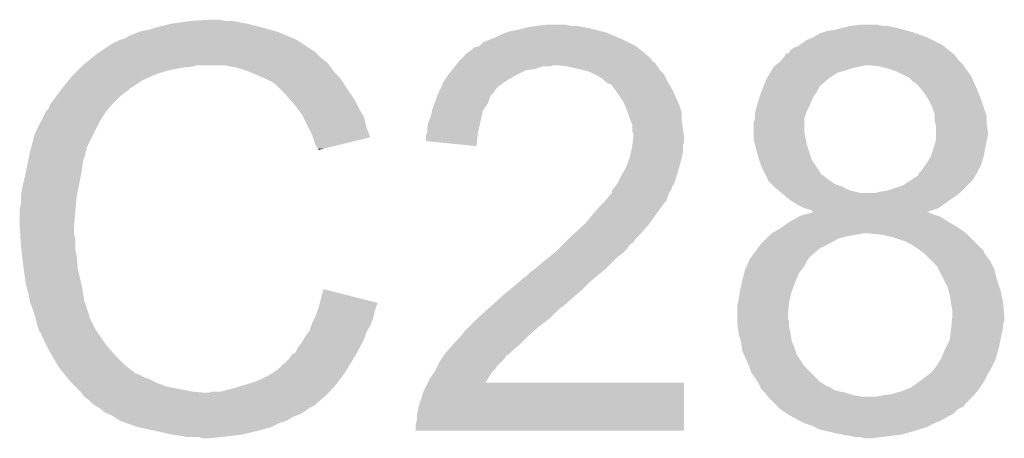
# Model space of a CAD drawing. Extents: x -1.3 to 24.2, y -3.9 to 56.
# Tile 27 of 45: x 2 to 3.9, y 38.1 to 39. Entities that reach past the tile are written whole.
import ezdxf

# ---------------------------------------------------------------- set-up
doc = ezdxf.new("R2010")
doc.units = 0
doc.layers.add('LIFE_METRICS_CLICK_V101_GTO', color=11, linetype='CONTINUOUS')

msp = doc.modelspace()

# ---------------------------------------------------------------- linework, layer by layer
at = {"layer": 'LIFE_METRICS_CLICK_V101_GTO'}
for points in [[(2.26314, 38.96868), (2.28092, 38.97122), (2.41046, 38.96868), (2.39522, 38.97122)], [(2.28092, 38.97122), (2.2987, 38.97376), (2.39522, 38.97122), (2.382522, 38.97376)], [(2.2987, 38.97376), (2.339338, 38.9763), (2.369822, 38.97376), (2.357118, 38.9763)], [(2.17424, 38.94328), (2.19329, 38.9509), (2.49428, 38.94328), (2.476502, 38.9509)], [(2.19329, 38.9509), (2.199642, 38.95344), (2.476502, 38.9509), (2.467612, 38.95344)], [(2.199642, 38.95344), (2.214882, 38.955982), (2.467612, 38.95344), (2.458714, 38.955982)], [(2.214882, 38.955982), (2.23012, 38.961058), (2.458714, 38.955982), (2.440948, 38.961058)], [(2.23012, 38.961058), (2.230128, 38.96106), (2.440948, 38.961058), (2.44094, 38.96106)], [(2.230128, 38.96106), (2.26314, 38.96868), (2.44094, 38.96106), (2.41046, 38.96868)], [(2.926082, 38.94836), (2.933694, 38.950898), (3.137914, 38.94836), (3.131822, 38.950898)], [(2.933694, 38.950898), (2.94132, 38.95344), (3.131822, 38.950898), (3.121658, 38.95344)], [(2.94132, 38.95344), (2.956562, 38.95598), (3.121658, 38.95344), (3.1115, 38.95598)], [(2.956562, 38.95598), (2.965452, 38.95852), (3.1115, 38.95598), (3.10134, 38.95852)], [(2.965452, 38.95852), (2.974342, 38.96106), (3.10134, 38.95852), (3.088642, 38.96106)], [(2.974342, 38.96106), (2.99212, 38.9636), (3.088642, 38.96106), (3.075942, 38.9636)], [(2.99212, 38.9636), (3.012442, 38.96614), (3.063242, 38.9636), (3.053078, 38.96614)], [(3.56108, 38.94836), (3.5687, 38.9509), (3.756026, 38.94836), (3.74904, 38.9509)], [(3.5687, 38.9509), (3.57632, 38.95344), (3.74904, 38.9509), (3.739728, 38.95344)], [(3.57632, 38.95344), (3.59156, 38.95598), (3.739728, 38.95344), (3.730414, 38.95598)], [(3.59156, 38.95598), (3.60172, 38.95852), (3.730414, 38.95598), (3.7211, 38.95852)], [(3.60172, 38.95852), (3.61188, 38.96106), (3.7211, 38.95852), (3.71094, 38.96106)], [(3.61188, 38.96106), (3.622042, 38.9636), (3.71094, 38.96106), (3.698242, 38.9636)], [(3.622042, 38.9636), (3.642362, 38.96614), (3.688082, 38.9636), (3.677918, 38.96614)], [(2.141222, 38.92804), (2.156454, 38.935658), (2.52349, 38.92804), (2.512062, 38.935658)], [(2.156454, 38.935658), (2.156462, 38.935662), (2.512062, 38.935658), (2.512054, 38.935662)], [(2.156462, 38.935662), (2.166624, 38.938202), (2.512054, 38.935662), (2.506128, 38.938202)], [(2.166624, 38.938202), (2.17424, 38.94328), (2.506128, 38.938202), (2.49428, 38.94328)], [(2.877822, 38.922964), (2.885444, 38.93058), (3.192772, 38.922964), (3.17754, 38.93058)], [(2.885444, 38.93058), (2.90449, 38.9382), (3.17754, 38.93058), (3.1623, 38.9382)], [(2.90449, 38.9382), (2.91084, 38.94074), (3.1623, 38.9382), (3.156204, 38.94074)], [(2.91084, 38.94074), (2.926082, 38.94836), (3.156204, 38.94074), (3.137914, 38.94836)], [(3.521286, 38.9255), (3.52806, 38.93058), (3.80746, 38.9255), (3.7973, 38.93058)], [(3.52806, 38.93058), (3.53568, 38.93566), (3.7973, 38.93058), (3.78714, 38.93566)], [(3.53568, 38.93566), (3.548382, 38.94074), (3.78714, 38.93566), (3.77698, 38.94074)], [(3.548382, 38.94074), (3.56108, 38.94836), (3.77698, 38.94074), (3.756026, 38.94836)], [(2.11074, 38.90772), (2.11835, 38.912794), (2.552702, 38.90772), (2.547626, 38.912794)], [(2.11835, 38.912794), (2.11836, 38.9128), (2.547626, 38.912794), (2.545086, 38.9128)], [(2.11836, 38.9128), (2.122166, 38.915338), (2.545086, 38.9128), (2.542542, 38.915338)], [(2.122166, 38.915338), (2.141222, 38.92804), (2.542542, 38.915338), (2.52349, 38.92804)], [(2.852426, 38.907726), (2.85496, 38.91026), (3.21157, 38.907726), (3.20853, 38.91026)], [(2.85496, 38.91026), (2.858768, 38.9128), (3.20853, 38.91026), (3.20548, 38.9128)], [(2.858768, 38.9128), (2.862582, 38.915342), (3.20548, 38.9128), (3.202304, 38.915342)], [(2.862582, 38.915342), (2.867666, 38.920422), (3.202304, 38.915342), (3.195954, 38.920422)], [(2.867666, 38.920422), (2.877806, 38.92296), (3.195954, 38.920422), (3.19278, 38.92296)], [(2.877806, 38.92296), (2.877822, 38.922964), (3.19278, 38.92296), (3.192772, 38.922964)], [(3.495044, 38.907722), (3.500122, 38.910266), (3.829674, 38.907722), (3.826496, 38.910266)], [(3.500122, 38.910266), (3.502664, 38.91534), (3.826496, 38.910266), (3.820156, 38.91534)], [(3.502664, 38.91534), (3.51028, 38.92042), (3.820156, 38.91534), (3.813808, 38.92042)], [(3.51028, 38.92042), (3.517902, 38.922962), (3.813808, 38.92042), (3.810632, 38.922962)], [(3.517902, 38.922962), (3.521286, 38.9255), (3.810632, 38.922962), (3.80746, 38.9255)], [(2.089006, 38.889938), (2.098322, 38.89756), (2.573022, 38.889938), (2.562862, 38.89756)], [(2.098322, 38.89756), (2.11074, 38.90772), (2.562862, 38.89756), (2.552702, 38.90772)], [(2.835144, 38.889936), (2.837178, 38.892478), (3.23088, 38.889936), (3.225806, 38.892478)], [(2.837178, 38.892478), (2.83718, 38.89248), (3.225806, 38.892478), (3.225806, 38.89248)], [(2.83718, 38.89248), (2.842252, 38.897556), (3.225806, 38.89248), (3.223262, 38.897556)], [(2.842252, 38.897556), (2.844798, 38.900102), (3.223262, 38.897556), (3.220718, 38.900102)], [(2.844798, 38.900102), (2.84988, 38.905186), (3.220718, 38.900102), (3.214618, 38.905186)], [(2.84988, 38.905186), (2.849902, 38.90772), (3.214618, 38.905186), (3.211578, 38.90772)], [(2.849902, 38.90772), (2.852426, 38.907726), (3.211578, 38.90772), (3.21157, 38.907726)], [(3.47599, 38.8874), (3.482342, 38.892482), (3.8481, 38.8874), (3.84302, 38.892482)], [(3.482342, 38.892482), (3.486402, 38.89756), (3.84302, 38.892482), (3.837942, 38.89756)], [(3.486402, 38.89756), (3.490452, 38.902626), (3.837942, 38.89756), (3.835406, 38.902626)], [(3.490452, 38.902626), (3.490464, 38.90264), (3.835406, 38.902626), (3.832882, 38.90264)], [(3.490464, 38.90264), (3.492488, 38.905172), (3.832882, 38.90264), (3.83286, 38.905172)], [(3.492488, 38.905172), (3.4925, 38.905186), (3.83286, 38.905172), (3.832844, 38.905186)], [(3.4925, 38.905186), (3.492522, 38.90772), (3.832844, 38.905186), (3.829678, 38.90772)], [(3.492522, 38.90772), (3.495044, 38.907722), (3.829678, 38.90772), (3.829674, 38.907722)], [(2.06502, 38.86708), (2.07264, 38.8747), (2.23012, 38.86708), (2.25552, 38.8747)], [(2.07264, 38.8747), (2.07772, 38.87978), (2.25552, 38.8747), (2.280922, 38.87978)], [(2.07772, 38.87978), (2.08026, 38.88232), (2.280922, 38.87978), (2.303778, 38.88232)], [(2.08026, 38.88232), (2.082798, 38.884858), (2.303778, 38.88232), (2.311398, 38.884858)], [(2.082798, 38.884858), (2.0828, 38.88486), (2.311398, 38.884858), (2.364738, 38.88486)], [(2.0828, 38.88486), (2.089006, 38.889938), (2.576832, 38.88486), (2.573022, 38.889938)], [(2.39268, 38.87978), (2.364738, 38.88486), (2.580642, 38.87978), (2.576832, 38.88486)], [(2.41554, 38.87216), (2.39268, 38.87978), (2.586358, 38.87216), (2.580642, 38.87978)], [(2.421468, 38.86962), (2.41554, 38.87216), (2.588262, 38.86962), (2.586358, 38.87216)], [(2.81686, 38.86708), (2.822954, 38.874698), (2.956562, 38.86708), (2.971798, 38.874698)], [(2.822954, 38.874698), (2.824988, 38.87724), (2.971798, 38.874698), (2.989578, 38.87724)], [(2.824988, 38.87724), (2.82905, 38.882318), (2.989578, 38.87724), (3.004818, 38.882318)], [(2.82905, 38.882318), (2.829052, 38.88232), (3.004818, 38.882318), (3.020056, 38.88232)], [(2.829052, 38.88232), (2.831082, 38.884858), (3.020056, 38.88232), (3.025136, 38.884858)], [(2.831082, 38.884858), (2.831084, 38.88486), (3.025136, 38.884858), (3.032758, 38.88486)], [(2.831084, 38.88486), (2.835144, 38.889936), (3.234266, 38.88486), (3.23088, 38.889936)], [(3.055618, 38.88232), (3.032758, 38.88486), (3.23596, 38.88232), (3.234266, 38.88486)], [(3.07848, 38.87724), (3.055618, 38.88232), (3.239348, 38.87724), (3.23596, 38.88232)], [(3.088652, 38.874698), (3.07848, 38.87724), (3.241042, 38.874698), (3.239348, 38.87724)], [(3.098798, 38.872162), (3.088652, 38.874698), (3.243578, 38.872162), (3.241042, 38.874698)], [(3.10897, 38.867076), (3.098798, 38.872162), (3.248662, 38.867076), (3.243578, 38.872162)], [(3.462022, 38.869622), (3.465068, 38.8747), (3.59664, 38.869622), (3.61442, 38.8747)], [(3.465068, 38.8747), (3.468118, 38.87978), (3.61442, 38.8747), (3.629662, 38.87978)], [(3.468118, 38.87978), (3.469644, 38.882322), (3.629662, 38.87978), (3.642372, 38.882322)], [(3.469644, 38.882322), (3.472816, 38.88486), (3.642372, 38.882322), (3.655062, 38.88486)], [(3.472816, 38.88486), (3.47599, 38.8874), (3.849794, 38.88486), (3.8481, 38.8874)], [(3.683002, 38.88232), (3.66268, 38.88486), (3.851488, 38.88232), (3.849794, 38.88486)], [(3.691892, 38.87978), (3.683002, 38.88232), (3.85318, 38.87978), (3.851488, 38.88232)], [(3.70078, 38.87724), (3.691892, 38.87978), (3.854996, 38.87724), (3.85318, 38.87978)], [(3.71602, 38.87216), (3.70078, 38.87724), (3.858624, 38.87216), (3.854996, 38.87724)], [(3.736338, 38.862), (3.71602, 38.87216), (3.86588, 38.862), (3.858624, 38.87216)], [(2.041652, 38.83914), (2.053842, 38.854378), (2.179316, 38.83914), (2.202178, 38.854378)], [(2.053842, 38.854378), (2.05994, 38.862), (2.202178, 38.854378), (2.218944, 38.862)], [(2.05994, 38.862), (2.06502, 38.86708), (2.218944, 38.862), (2.23012, 38.86708)], [(2.445174, 38.85946), (2.421468, 38.86962), (2.59842, 38.85946), (2.588262, 38.86962)], [(2.4511, 38.85692), (2.445174, 38.85946), (2.600114, 38.85692), (2.59842, 38.85946)], [(2.461258, 38.85184), (2.4511, 38.85692), (2.6035, 38.85184), (2.600114, 38.85692)], [(2.46888, 38.84676), (2.461258, 38.85184), (2.606888, 38.84676), (2.6035, 38.85184)], [(2.80208, 38.841678), (2.806702, 38.851842), (2.915918, 38.841678), (2.930144, 38.851842)], [(2.806702, 38.851842), (2.808392, 38.85438), (2.930144, 38.851842), (2.933698, 38.85438)], [(2.808392, 38.85438), (2.815166, 38.86454), (2.933698, 38.85438), (2.951482, 38.86454)], [(2.815166, 38.86454), (2.81686, 38.86708), (2.951482, 38.86454), (2.956562, 38.86708)], [(3.11404, 38.86454), (3.10897, 38.867076), (3.24993, 38.86454), (3.248662, 38.867076)], [(3.126738, 38.856922), (3.11404, 38.86454), (3.25374, 38.856922), (3.24993, 38.86454)], [(3.126742, 38.85692), (3.126738, 38.856922), (3.25374, 38.85692), (3.25374, 38.856922)], [(3.134358, 38.849304), (3.126742, 38.85692), (3.257972, 38.849304), (3.25374, 38.85692)], [(3.450334, 38.84676), (3.4544, 38.856922), (3.56616, 38.84676), (3.578354, 38.856922)], [(3.4544, 38.856922), (3.455922, 38.85946), (3.578354, 38.856922), (3.5814, 38.85946)], [(3.455922, 38.85946), (3.462022, 38.869622), (3.5814, 38.85946), (3.59664, 38.869622)], [(3.74142, 38.859458), (3.736338, 38.862), (3.86701, 38.859458), (3.86588, 38.862)], [(3.74904, 38.85184), (3.74142, 38.859458), (3.870396, 38.85184), (3.86701, 38.859458)], [(3.756662, 38.846756), (3.74904, 38.85184), (3.872656, 38.846756), (3.870396, 38.85184)], [(2.02819, 38.82136), (2.03581, 38.83152), (2.15646, 38.82136), (2.16916, 38.83152)], [(2.03581, 38.83152), (2.039616, 38.836596), (2.16916, 38.83152), (2.176772, 38.836596)], [(2.039616, 38.836596), (2.03962, 38.8366), (2.176772, 38.836596), (2.176772, 38.8366)], [(2.03962, 38.8366), (2.041634, 38.839118), (2.176772, 38.8366), (2.17678, 38.839118)], [(2.041634, 38.839118), (2.041652, 38.83914), (2.17678, 38.839118), (2.179316, 38.83914)], [(2.489202, 38.82644), (2.46888, 38.84676), (2.620434, 38.82644), (2.606888, 38.84676)], [(2.794, 38.823898), (2.797462, 38.831518), (2.90068, 38.823898), (2.908298, 38.831518)], [(2.797462, 38.831518), (2.800928, 38.83914), (2.908298, 38.831518), (2.91338, 38.83914)], [(2.800928, 38.83914), (2.80208, 38.841678), (2.91338, 38.83914), (2.915918, 38.841678)], [(3.141976, 38.84676), (3.134358, 38.849304), (3.259386, 38.84676), (3.257972, 38.849304)], [(3.144518, 38.844222), (3.141976, 38.84676), (3.260796, 38.844222), (3.259386, 38.84676)], [(3.151778, 38.83406), (3.144518, 38.844222), (3.26644, 38.83406), (3.260796, 38.844222)], [(3.15722, 38.82644), (3.151778, 38.83406), (3.269904, 38.82644), (3.26644, 38.83406)], [(3.440854, 38.821362), (3.44424, 38.83152), (3.548382, 38.821362), (3.555998, 38.83152)], [(3.44424, 38.831522), (3.448302, 38.84168), (3.556, 38.831522), (3.561082, 38.84168)], [(3.44424, 38.83152), (3.44424, 38.831522), (3.555998, 38.83152), (3.556, 38.831522)], [(3.448302, 38.84168), (3.450334, 38.84676), (3.561082, 38.84168), (3.56616, 38.84676)], [(3.76301, 38.83914), (3.756662, 38.846756), (3.87604, 38.83914), (3.872656, 38.846756)], [(3.76936, 38.83152), (3.76301, 38.83914), (3.87909, 38.83152), (3.87604, 38.83914)], [(3.77952, 38.816278), (3.76936, 38.83152), (3.885186, 38.816278), (3.87909, 38.83152)], [(2.018664, 38.80866), (2.02819, 38.82136), (2.14376, 38.80866), (2.15646, 38.82136)], [(2.500316, 38.813738), (2.489202, 38.82644), (2.6289, 38.813738), (2.620434, 38.82644)], [(2.50698, 38.80612), (2.500316, 38.813738), (2.63271, 38.80612), (2.6289, 38.813738)], [(2.788458, 38.808656), (2.793998, 38.823896), (2.895598, 38.808656), (2.90068, 38.823896)], [(2.793998, 38.823896), (2.794, 38.823898), (2.90068, 38.823896), (2.90068, 38.823898)], [(3.167378, 38.811202), (3.15722, 38.82644), (3.27683, 38.811202), (3.269904, 38.82644)], [(3.169558, 38.806118), (3.167378, 38.811202), (3.27914, 38.806118), (3.27683, 38.811202)], [(3.43662, 38.80866), (3.440854, 38.821362), (3.5433, 38.80866), (3.548382, 38.821362)], [(3.780788, 38.813742), (3.77952, 38.816278), (3.8862, 38.813742), (3.885186, 38.816278)], [(3.78714, 38.801038), (3.780788, 38.813742), (3.890434, 38.801038), (3.8862, 38.813742)], [(2.00787, 38.790878), (2.009142, 38.79342), (2.12852, 38.790878), (2.130698, 38.79342)], [(2.009142, 38.79342), (2.01422, 38.798504), (2.130698, 38.79342), (2.135054, 38.798504)], [(2.01422, 38.798504), (2.016762, 38.806122), (2.135054, 38.798504), (2.141584, 38.806122)], [(2.016762, 38.806122), (2.018664, 38.80866), (2.141584, 38.806122), (2.14376, 38.80866)], [(2.512694, 38.798502), (2.50698, 38.80612), (2.63652, 38.798502), (2.63271, 38.80612)], [(2.522218, 38.7858), (2.512694, 38.798502), (2.643778, 38.7858), (2.63652, 38.798502)], [(2.7813, 38.783262), (2.783332, 38.793418), (2.88318, 38.783262), (2.885438, 38.793418)], [(2.783332, 38.793418), (2.783842, 38.79596), (2.885438, 38.793418), (2.887132, 38.79596)], [(2.783842, 38.79596), (2.788458, 38.808656), (2.887132, 38.79596), (2.895598, 38.808656)], [(3.175, 38.793418), (3.169558, 38.806118), (3.283374, 38.793418), (3.27914, 38.806118)], [(3.175848, 38.790876), (3.175, 38.793418), (3.28422, 38.790876), (3.283374, 38.793418)], [(3.43154, 38.788342), (3.432808, 38.79342), (3.533986, 38.788342), (3.53568, 38.79342)], [(3.432808, 38.79342), (3.43662, 38.808658), (3.53568, 38.79342), (3.543298, 38.808658)], [(3.43662, 38.808658), (3.43662, 38.80866), (3.543298, 38.808658), (3.5433, 38.80866)], [(3.79222, 38.785796), (3.78714, 38.801038), (3.895514, 38.785796), (3.890434, 38.801038)], [(1.99771, 38.77056), (2.00787, 38.790878), (2.115822, 38.77056), (2.12852, 38.790878)], [(2.524762, 38.780716), (2.522218, 38.7858), (2.646682, 38.780716), (2.643778, 38.7858)], [(2.534922, 38.760398), (2.524762, 38.780716), (2.651762, 38.760398), (2.646682, 38.780716)], [(2.776222, 38.770562), (2.7813, 38.783262), (2.880358, 38.770562), (2.88318, 38.783262)], [(3.18008, 38.778178), (3.175848, 38.790876), (3.28422, 38.778178), (3.28422, 38.790876)], [(3.181096, 38.77564), (3.18008, 38.778178), (3.28422, 38.77564), (3.28422, 38.778178)], [(3.185158, 38.765484), (3.181096, 38.77564), (3.285672, 38.765484), (3.28422, 38.77564)], [(3.429002, 38.770562), (3.431538, 38.778182), (3.5306, 38.770562), (3.530602, 38.778182)], [(3.431538, 38.778182), (3.43154, 38.778184), (3.530602, 38.778182), (3.530602, 38.778184)], [(3.43154, 38.778184), (3.43154, 38.788342), (3.530602, 38.778184), (3.533986, 38.788342)], [(3.79222, 38.783256), (3.79222, 38.785796), (3.89636, 38.783256), (3.895514, 38.785796)], [(3.79222, 38.773098), (3.79222, 38.783256), (3.89636, 38.773098), (3.89636, 38.783256)], [(3.79349, 38.768018), (3.79222, 38.773098), (3.89636, 38.768018), (3.89636, 38.773098)], [(1.98628, 38.7477), (1.99771, 38.77056), (2.104392, 38.7477), (2.115822, 38.77056)], [(2.54254, 38.74516), (2.534922, 38.760398), (2.657456, 38.74516), (2.651762, 38.760398)], [(2.77368, 38.760402), (2.776222, 38.770562), (2.878102, 38.760402), (2.880358, 38.770562)], [(2.77368, 38.750244), (2.77368, 38.760402), (2.875844, 38.750244), (2.878102, 38.760402)], [(3.18516, 38.752784), (3.185158, 38.765484), (3.287486, 38.752784), (3.285672, 38.765484)], [(3.187698, 38.745162), (3.18516, 38.752784), (3.288574, 38.745162), (3.287486, 38.752784)], [(3.429, 38.750242), (3.429002, 38.770562), (3.5306, 38.750242), (3.5306, 38.770562)], [(3.79476, 38.762938), (3.79349, 38.768018), (3.897208, 38.762938), (3.89636, 38.768018)], [(3.79476, 38.752778), (3.79476, 38.762938), (3.8989, 38.752778), (3.897208, 38.762938)], [(3.79476, 38.742618), (3.79476, 38.752778), (3.8989, 38.742618), (3.8989, 38.752778)], [(1.978828, 38.719756), (1.98628, 38.7477), (2.09042, 38.719756), (2.104392, 38.7477)], [(2.544236, 38.740074), (2.54254, 38.74516), (2.659356, 38.740074), (2.657456, 38.74516)], [(2.55016, 38.722304), (2.544236, 38.740074), (2.586418, 38.722304), (2.659356, 38.740074)], [(2.77114, 38.73248), (2.771142, 38.742622), (2.873744, 38.73248), (2.874766, 38.742622)], [(2.872718, 38.722302), (2.77114, 38.73248), (2.872718, 38.722302), (2.873744, 38.73248)], [(2.771142, 38.742622), (2.772832, 38.747698), (2.874766, 38.742622), (2.87528, 38.747698)], [(2.772832, 38.747698), (2.77368, 38.750244), (2.87528, 38.747698), (2.875844, 38.750244)], [(3.18516, 38.7223), (3.186428, 38.732458), (3.28676, 38.7223), (3.2893, 38.732458)], [(3.186428, 38.732458), (3.187382, 38.740078), (3.2893, 38.732458), (3.2893, 38.740078)], [(3.187382, 38.740078), (3.1877, 38.742622), (3.2893, 38.740078), (3.288938, 38.742622)], [(3.1877, 38.742622), (3.187698, 38.745162), (3.288938, 38.742622), (3.288574, 38.745162)], [(3.429, 38.735002), (3.429, 38.750242), (3.533648, 38.735002), (3.5306, 38.750242)], [(3.43154, 38.724842), (3.429, 38.735002), (3.53568, 38.724842), (3.533648, 38.735002)], [(3.790404, 38.71976), (3.794034, 38.73246), (3.89382, 38.71976), (3.89636, 38.73246)], [(3.794034, 38.73246), (3.79476, 38.734996), (3.89636, 38.73246), (3.896994, 38.734996)], [(3.79476, 38.734996), (3.79476, 38.742618), (3.896994, 38.734996), (3.8989, 38.742618)], [(1.976794, 38.712134), (1.977472, 38.714674), (2.08788, 38.712134), (2.090414, 38.714674)], [(1.977472, 38.714674), (1.978828, 38.719756), (2.090414, 38.714674), (2.09042, 38.719756)], [(2.555234, 38.717226), (2.55016, 38.722304), (2.565574, 38.717226), (2.586418, 38.722304)], [(2.55524, 38.714708), (2.555234, 38.717226), (2.55524, 38.714708), (2.565574, 38.717226)], [(3.182336, 38.709598), (3.185158, 38.722298), (3.28676, 38.709598), (3.28676, 38.722298)], [(3.185158, 38.722298), (3.18516, 38.7223), (3.28676, 38.722298), (3.28676, 38.7223)], [(3.43408, 38.71468), (3.43154, 38.724842), (3.539068, 38.71468), (3.53568, 38.724842)], [(3.43916, 38.6969), (3.43408, 38.71468), (3.544994, 38.6969), (3.539068, 38.71468)], [(3.785446, 38.704518), (3.78968, 38.71722), (3.89128, 38.704518), (3.893396, 38.71722)], [(3.78968, 38.71722), (3.790404, 38.71976), (3.893396, 38.71722), (3.89382, 38.71976)], [(1.972562, 38.691818), (1.97561, 38.707058), (2.0828, 38.691818), (2.087878, 38.707058)], [(1.97561, 38.707058), (1.97612, 38.7096), (2.087878, 38.707058), (2.087878, 38.7096)], [(1.97612, 38.7096), (1.976794, 38.712134), (2.087878, 38.7096), (2.08788, 38.712134)], [(3.17246, 38.67912), (3.179126, 38.6969), (3.27914, 38.67912), (3.28422, 38.6969)], [(3.179126, 38.6969), (3.18008, 38.699442), (3.28422, 38.6969), (3.284728, 38.699442)], [(3.18008, 38.699442), (3.182336, 38.709598), (3.284728, 38.699442), (3.28676, 38.709598)], [(3.440008, 38.69436), (3.43916, 38.6969), (3.54584, 38.69436), (3.544994, 38.6969)], [(3.44424, 38.681662), (3.440008, 38.69436), (3.554306, 38.681662), (3.54584, 38.69436)], [(3.77698, 38.68928), (3.7846, 38.701978), (3.886924, 38.68928), (3.890554, 38.701978)], [(3.7846, 38.701978), (3.785446, 38.704518), (3.890554, 38.701978), (3.89128, 38.704518)], [(1.9685, 38.671502), (1.972562, 38.691818), (2.08026, 38.671502), (2.0828, 38.691818)], [(3.1623, 38.66134), (3.17246, 38.67912), (3.27406, 38.66134), (3.27914, 38.67912)], [(3.453128, 38.663888), (3.44424, 38.681662), (3.566156, 38.663888), (3.554306, 38.681662)], [(3.76428, 38.671502), (3.76936, 38.67912), (3.87858, 38.671502), (3.882388, 38.67912)], [(3.76936, 38.67912), (3.775074, 38.68674), (3.882388, 38.67912), (3.8862, 38.68674)], [(3.775074, 38.68674), (3.77698, 38.68928), (3.8862, 38.68674), (3.886924, 38.68928)], [(1.96088, 38.63848), (1.9685, 38.6715), (2.073654, 38.63848), (2.080258, 38.6715)], [(1.9685, 38.6715), (1.9685, 38.671502), (2.080258, 38.6715), (2.08026, 38.671502)], [(3.154682, 38.646102), (3.1623, 38.661338), (3.268976, 38.646102), (3.274058, 38.661338)], [(3.1623, 38.661338), (3.1623, 38.66134), (3.274058, 38.661338), (3.27406, 38.66134)], [(3.453132, 38.66388), (3.453128, 38.663888), (3.568694, 38.66388), (3.566156, 38.663888)], [(3.45567, 38.658802), (3.453132, 38.66388), (3.573778, 38.658802), (3.568694, 38.66388)], [(3.456938, 38.656264), (3.45567, 38.658802), (3.577586, 38.656264), (3.573778, 38.658802)], [(3.45694, 38.653726), (3.456938, 38.656264), (3.581392, 38.653726), (3.577586, 38.656264)], [(3.456946, 38.65372), (3.45694, 38.653726), (3.5814, 38.65372), (3.581392, 38.653726)], [(3.464562, 38.646102), (3.456946, 38.65372), (3.591558, 38.646102), (3.5814, 38.65372)], [(3.72872, 38.64356), (3.743958, 38.65372), (3.858258, 38.64356), (3.868418, 38.65372)], [(3.743958, 38.65372), (3.759192, 38.663876), (3.868418, 38.65372), (3.87422, 38.663876)], [(3.759192, 38.663876), (3.7592, 38.666414), (3.87422, 38.663876), (3.875672, 38.666414)], [(3.7592, 38.666414), (3.764278, 38.671498), (3.875672, 38.666414), (3.878576, 38.671498)], [(3.764278, 38.671498), (3.76428, 38.671502), (3.878576, 38.671498), (3.87858, 38.671502)], [(1.95834, 38.623242), (1.96088, 38.63848), (2.070608, 38.623242), (2.073654, 38.63848)], [(3.14452, 38.628326), (3.144524, 38.633404), (3.258824, 38.628326), (3.262208, 38.633404)], [(3.144524, 38.633404), (3.146548, 38.635936), (3.262208, 38.633404), (3.263898, 38.635936)], [(3.146548, 38.635936), (3.152644, 38.643556), (3.263898, 38.635936), (3.26644, 38.643556)], [(3.152644, 38.643556), (3.154678, 38.646098), (3.26644, 38.643556), (3.268976, 38.646098)], [(3.154678, 38.646098), (3.154682, 38.646102), (3.268976, 38.646098), (3.268976, 38.646102)], [(3.469642, 38.64102), (3.464562, 38.646102), (3.606798, 38.64102), (3.591558, 38.646102)], [(3.469642, 38.641018), (3.469642, 38.64102), (3.606802, 38.641018), (3.606798, 38.64102)], [(3.478784, 38.6334), (3.469642, 38.641018), (3.622038, 38.6334), (3.606802, 38.641018)], [(3.48488, 38.62832), (3.478784, 38.6334), (3.642358, 38.62832), (3.622038, 38.6334)], [(3.683, 38.63086), (3.69824, 38.6334), (3.845558, 38.63086), (3.848098, 38.6334)], [(3.69824, 38.6334), (3.72872, 38.64356), (3.848098, 38.6334), (3.858258, 38.64356)], [(1.95834, 38.6207), (1.95834, 38.623242), (2.0701, 38.6207), (2.070608, 38.623242)], [(1.95834, 38.608002), (1.95834, 38.6207), (2.068944, 38.608002), (2.0701, 38.6207)], [(3.13131, 38.613078), (3.13944, 38.62324), (3.253738, 38.613078), (3.257126, 38.62324)], [(3.13944, 38.62324), (3.144514, 38.62832), (3.257126, 38.62324), (3.25882, 38.62832)], [(3.144514, 38.62832), (3.14452, 38.628326), (3.25882, 38.62832), (3.258824, 38.628326)], [(3.494024, 38.6207), (3.48488, 38.62832), (3.83286, 38.6207), (3.842384, 38.62832)], [(3.50012, 38.61562), (3.494024, 38.6207), (3.82524, 38.61562), (3.83286, 38.6207)], [(3.507742, 38.61054), (3.50012, 38.61562), (3.81762, 38.61054), (3.82524, 38.61562)], [(3.672838, 38.62832), (3.68299, 38.630858), (3.842384, 38.62832), (3.845558, 38.630858)], [(3.68299, 38.630858), (3.683, 38.63086), (3.845558, 38.630858), (3.845558, 38.63086)], [(1.9558, 38.595302), (1.95834, 38.608002), (2.06779, 38.595302), (2.068944, 38.608002)], [(1.9558, 38.59276), (1.9558, 38.595302), (2.06756, 38.59276), (2.06779, 38.595302)], [(3.091182, 38.567362), (3.116578, 38.597838), (3.219994, 38.567362), (3.241764, 38.597838)], [(3.116578, 38.597838), (3.11912, 38.60038), (3.241764, 38.597838), (3.24358, 38.60038)], [(3.11912, 38.60038), (3.129282, 38.610542), (3.24358, 38.60038), (3.251708, 38.610542)], [(3.129282, 38.610542), (3.13131, 38.613078), (3.251708, 38.610542), (3.253738, 38.613078)], [(3.515358, 38.605462), (3.507742, 38.61054), (3.81051, 38.605462), (3.81762, 38.61054)], [(3.530598, 38.59784), (3.515358, 38.605462), (3.799838, 38.59784), (3.81051, 38.605462)], [(3.540758, 38.595302), (3.530598, 38.59784), (3.792268, 38.595302), (3.799838, 38.59784)], [(3.545836, 38.592762), (3.540758, 38.595302), (3.784694, 38.592762), (3.792268, 38.595302)], [(1.9558, 38.562282), (1.9558, 38.59276), (2.06502, 38.562282), (2.06756, 38.59276)], [(3.50012, 38.569902), (3.518402, 38.580058), (3.820158, 38.569902), (3.804924, 38.580058)], [(3.518402, 38.580058), (3.522982, 38.582602), (3.804924, 38.580058), (3.797296, 38.582602)], [(3.522982, 38.582602), (3.532234, 38.58514), (3.797296, 38.582602), (3.789682, 38.58514)], [(3.532234, 38.58514), (3.541488, 38.587678), (3.789682, 38.58514), (3.784604, 38.587678)], [(3.541488, 38.587678), (3.541494, 38.58768), (3.784604, 38.587678), (3.782066, 38.58768)], [(3.541494, 38.58768), (3.550734, 38.590214), (3.782066, 38.58768), (3.779526, 38.590214)], [(3.548374, 38.590226), (3.545836, 38.592762), (3.777132, 38.590226), (3.784694, 38.592762)], [(3.550756, 38.59022), (3.548374, 38.590226), (3.777116, 38.59022), (3.777132, 38.590226)], [(3.550734, 38.590214), (3.550756, 38.59022), (3.779526, 38.590214), (3.777116, 38.59022)], [(1.9558, 38.562278), (1.9558, 38.562282), (2.065022, 38.562278), (2.06502, 38.562282)], [(1.956912, 38.544498), (1.9558, 38.562278), (2.065022, 38.544498), (2.065022, 38.562278)], [(3.06624, 38.5445), (3.088408, 38.56482), (3.200402, 38.5445), (3.21818, 38.56482)], [(3.088408, 38.56482), (3.091182, 38.567362), (3.21818, 38.56482), (3.219994, 38.567362)], [(3.464562, 38.547042), (3.482342, 38.5572), (3.855718, 38.547042), (3.841498, 38.5572)], [(3.482342, 38.5572), (3.485896, 38.55974), (3.841498, 38.5572), (3.837942, 38.55974)], [(3.485896, 38.55974), (3.50012, 38.569902), (3.837942, 38.55974), (3.820158, 38.569902)], [(1.957388, 38.536876), (1.956912, 38.544498), (2.06756, 38.536876), (2.065022, 38.544498)], [(1.95834, 38.52164), (1.957388, 38.536876), (2.06756, 38.52164), (2.06756, 38.536876)], [(3.050538, 38.529258), (3.05816, 38.53688), (3.187698, 38.529258), (3.19278, 38.53688)], [(3.05816, 38.53688), (3.0607, 38.53942), (3.19278, 38.53688), (3.19532, 38.53942)], [(3.0607, 38.53942), (3.06624, 38.5445), (3.19532, 38.53942), (3.200402, 38.5445)], [(3.44424, 38.52672), (3.454402, 38.536882), (3.581398, 38.52672), (3.599184, 38.536882)], [(3.454402, 38.536882), (3.45948, 38.54196), (3.599184, 38.536882), (3.6195, 38.54196)], [(3.45948, 38.54196), (3.46202, 38.5445), (3.6195, 38.54196), (3.63474, 38.5445)], [(3.46202, 38.5445), (3.46456, 38.54704), (3.63474, 38.5445), (3.647442, 38.54704)], [(3.46456, 38.54704), (3.464562, 38.547042), (3.85572, 38.54704), (3.855718, 38.547042)], [(3.66016, 38.547038), (3.66014, 38.54704), (3.855722, 38.547038), (3.85572, 38.54704)], [(3.68554, 38.5445), (3.66016, 38.547038), (3.85826, 38.5445), (3.855722, 38.547038)], [(3.7084, 38.539418), (3.68554, 38.5445), (3.863342, 38.539418), (3.85826, 38.5445)], [(3.73126, 38.5318), (3.7084, 38.539418), (3.870958, 38.5318), (3.863342, 38.539418)], [(1.959238, 38.514018), (1.95834, 38.52164), (2.06756, 38.514018), (2.06756, 38.52164)], [(3.032758, 38.511478), (3.037838, 38.516558), (3.169916, 38.511478), (3.174998, 38.516558)], [(3.037838, 38.516558), (3.045458, 38.524178), (3.174998, 38.516558), (3.180078, 38.524178)], [(3.045458, 38.524178), (3.050538, 38.529258), (3.180078, 38.524178), (3.187698, 38.529258)], [(3.42519, 38.50132), (3.436618, 38.516562), (3.5433, 38.50132), (3.561084, 38.516562)], [(3.436618, 38.516562), (3.43662, 38.516564), (3.561084, 38.516562), (3.561086, 38.516564)], [(3.43662, 38.516564), (3.436642, 38.5191), (3.561086, 38.516564), (3.566158, 38.5191)], [(3.436642, 38.5191), (3.439166, 38.519114), (3.566158, 38.5191), (3.566186, 38.519114)], [(3.439166, 38.519114), (3.441702, 38.52418), (3.566186, 38.519114), (3.576318, 38.52418)], [(3.441702, 38.52418), (3.44424, 38.52672), (3.576318, 38.52418), (3.581398, 38.52672)], [(3.746502, 38.524178), (3.73126, 38.5318), (3.87858, 38.524178), (3.870958, 38.5318)], [(3.76174, 38.51402), (3.746502, 38.524178), (3.888736, 38.51402), (3.87858, 38.524178)], [(1.960732, 38.50132), (1.959238, 38.514018), (2.0701, 38.50132), (2.06756, 38.514018)], [(1.96342, 38.47846), (1.960732, 38.50132), (2.07218, 38.47846), (2.0701, 38.50132)], [(3.00482, 38.48862), (3.017516, 38.498778), (3.14452, 38.48862), (3.15468, 38.498778)], [(3.017516, 38.498778), (3.01752, 38.49878), (3.15468, 38.498778), (3.154682, 38.49878)], [(3.01752, 38.49878), (3.026664, 38.5064), (3.154682, 38.49878), (3.164838, 38.5064)], [(3.026664, 38.5064), (3.032758, 38.511478), (3.164838, 38.5064), (3.169916, 38.511478)], [(3.419124, 38.491162), (3.421382, 38.49624), (3.535682, 38.491162), (3.539066, 38.49624)], [(3.421382, 38.49624), (3.423286, 38.498782), (3.539066, 38.49624), (3.540762, 38.498782)], [(3.423286, 38.498782), (3.42519, 38.50132), (3.540762, 38.498782), (3.5433, 38.50132)], [(3.765134, 38.511474), (3.76174, 38.51402), (3.89128, 38.511474), (3.888736, 38.51402)], [(3.76852, 38.508934), (3.765134, 38.511474), (3.891284, 38.508934), (3.89128, 38.511474)], [(3.7719, 38.506398), (3.76852, 38.508934), (3.892976, 38.506398), (3.891284, 38.508934)], [(3.776978, 38.50132), (3.7719, 38.506398), (3.89636, 38.50132), (3.892976, 38.506398)], [(3.78714, 38.491158), (3.776978, 38.50132), (3.90398, 38.491158), (3.89636, 38.50132)], [(1.964146, 38.47338), (1.96342, 38.47846), (2.07264, 38.47338), (2.07218, 38.47846)], [(2.979422, 38.4683), (2.98958, 38.47592), (3.122674, 38.4683), (3.13182, 38.47592)], [(2.98958, 38.47592), (3.00482, 38.48862), (3.13182, 38.47592), (3.14452, 38.48862)], [(3.41122, 38.473382), (3.414606, 38.481002), (3.524506, 38.473382), (3.530602, 38.481002)], [(3.414606, 38.481002), (3.419124, 38.491162), (3.530602, 38.481002), (3.535682, 38.491162)], [(3.797302, 38.480996), (3.78714, 38.491158), (3.909064, 38.480996), (3.90398, 38.491158)], [(3.799842, 38.475918), (3.797302, 38.480996), (3.911602, 38.475918), (3.909064, 38.480996)], [(3.81, 38.455602), (3.799842, 38.475918), (3.91668, 38.455602), (3.911602, 38.475918)], [(1.9685, 38.442902), (1.964146, 38.47338), (2.08026, 38.442902), (2.07264, 38.47338)], [(2.959102, 38.450522), (2.96418, 38.4556), (3.101342, 38.450522), (3.107434, 38.4556)], [(2.96418, 38.4556), (2.971802, 38.460682), (3.107434, 38.4556), (3.113534, 38.460682)], [(2.971802, 38.460682), (2.979422, 38.4683), (3.113534, 38.460682), (3.122674, 38.4683)], [(3.40614, 38.45306), (3.409948, 38.4683), (3.513908, 38.45306), (3.520442, 38.4683)], [(3.409948, 38.4683), (3.41122, 38.473382), (3.520442, 38.4683), (3.524506, 38.473382)], [(3.817622, 38.440358), (3.81, 38.455602), (3.921762, 38.440358), (3.91668, 38.455602)], [(1.968502, 38.4429), (1.9685, 38.442902), (2.08026, 38.4429), (2.08026, 38.442902)], [(1.97358, 38.425122), (1.968502, 38.4429), (2.083224, 38.425122), (2.08026, 38.4429)], [(2.940812, 38.43528), (2.959098, 38.450518), (3.0861, 38.43528), (3.101338, 38.450518)], [(2.959098, 38.450518), (2.959102, 38.450522), (3.101338, 38.450518), (3.101342, 38.450522)], [(3.40106, 38.430202), (3.405574, 38.45052), (3.505202, 38.430202), (3.51282, 38.45052)], [(3.405574, 38.45052), (3.40614, 38.45306), (3.51282, 38.45052), (3.513908, 38.45306)], [(3.8198, 38.432738), (3.817622, 38.440358), (3.9243, 38.432738), (3.921762, 38.440358)], [(1.975698, 38.412418), (1.97358, 38.425122), (2.085342, 38.412418), (2.083224, 38.425122)], [(2.56032, 38.41496), (2.56542, 38.435276), (2.64476, 38.41496), (2.56542, 38.435276)], [(2.903222, 38.402262), (2.922974, 38.42004), (3.048, 38.402262), (3.06832, 38.42004)], [(2.922974, 38.42004), (2.92862, 38.42512), (3.06832, 38.42004), (3.074246, 38.42512)], [(2.92862, 38.42512), (2.940812, 38.43528), (3.074246, 38.42512), (3.0861, 38.43528)], [(3.39852, 38.412422), (3.40106, 38.430198), (3.500754, 38.412422), (3.5052, 38.430198)], [(3.40106, 38.430198), (3.40106, 38.430202), (3.5052, 38.430198), (3.505202, 38.430202)], [(3.8227, 38.422578), (3.8198, 38.432738), (3.926558, 38.422578), (3.9243, 38.432738)], [(3.824516, 38.409878), (3.8227, 38.422578), (3.92938, 38.409878), (3.926558, 38.422578)], [(1.97612, 38.409882), (1.975698, 38.412418), (2.086188, 38.409882), (2.085342, 38.412418)], [(1.9812, 38.39718), (1.97612, 38.409882), (2.090422, 38.39718), (2.086188, 38.409882)], [(1.98628, 38.381938), (1.9812, 38.39718), (2.0955, 38.381938), (2.090422, 38.39718)], [(2.554392, 38.39464), (2.55524, 38.39718), (2.669542, 38.39464), (2.670388, 38.39718)], [(2.55524, 38.39718), (2.55669, 38.402258), (2.670388, 38.39718), (2.67208, 38.402258)], [(2.55669, 38.402258), (2.558136, 38.407316), (2.67208, 38.402258), (2.67461, 38.407316)], [(2.558136, 38.407316), (2.56032, 38.41496), (2.67461, 38.407316), (2.64476, 38.41496)], [(2.88036, 38.38194), (2.897502, 38.397178), (3.025138, 38.38194), (3.04038, 38.397178)], [(2.897502, 38.397178), (2.90036, 38.399718), (3.04038, 38.397178), (3.045456, 38.399718)], [(2.90036, 38.399718), (2.90322, 38.40226), (3.045456, 38.399718), (3.047998, 38.40226)], [(2.90322, 38.40226), (2.903222, 38.402262), (3.047998, 38.40226), (3.048, 38.402262)], [(3.39598, 38.38448), (3.395982, 38.404802), (3.49758, 38.38448), (3.499612, 38.404802)], [(3.395982, 38.404802), (3.397672, 38.40988), (3.499612, 38.404802), (3.50012, 38.40988)], [(3.397672, 38.40988), (3.39852, 38.412422), (3.50012, 38.40988), (3.500754, 38.412422)], [(3.82524, 38.404802), (3.824516, 38.409878), (3.929842, 38.404802), (3.92938, 38.409878)], [(3.82778, 38.392098), (3.82524, 38.404802), (3.930998, 38.392098), (3.929842, 38.404802)], [(1.986282, 38.381936), (1.98628, 38.381938), (2.0955, 38.381936), (2.0955, 38.381938)], [(1.986916, 38.379396), (1.986282, 38.381936), (2.095502, 38.379396), (2.0955, 38.381936)], [(1.991362, 38.36162), (1.986916, 38.379396), (2.104392, 38.36162), (2.095502, 38.379396)], [(2.546348, 38.374318), (2.55016, 38.381942), (2.664458, 38.374318), (2.666364, 38.381942)], [(2.55016, 38.381942), (2.554392, 38.39464), (2.666364, 38.381942), (2.669542, 38.39464)], [(2.86004, 38.36162), (2.87528, 38.37686), (2.99974, 38.36162), (3.020058, 38.37686)], [(2.87528, 38.37686), (2.88036, 38.38194), (3.020058, 38.37686), (3.025138, 38.38194)], [(3.39598, 38.376864), (3.39598, 38.38448), (3.49758, 38.376864), (3.49758, 38.38448)], [(3.39598, 38.369242), (3.39598, 38.376864), (3.500118, 38.369242), (3.49758, 38.376864)], [(3.826762, 38.371778), (3.82778, 38.38194), (3.931918, 38.371778), (3.931918, 38.38194)], [(3.82778, 38.381942), (3.82778, 38.392098), (3.93192, 38.381942), (3.930998, 38.392098)], [(3.82778, 38.38194), (3.82778, 38.381942), (3.931918, 38.38194), (3.93192, 38.381942)], [(1.9939, 38.354002), (1.991362, 38.36162), (2.1082, 38.354002), (2.104392, 38.36162)], [(2.53746, 38.351462), (2.540844, 38.361618), (2.653284, 38.351462), (2.65938, 38.361618)], [(2.540844, 38.361618), (2.54254, 38.3667), (2.65938, 38.361618), (2.66141, 38.3667)], [(2.54254, 38.3667), (2.546348, 38.374318), (2.66141, 38.3667), (2.664458, 38.374318)], [(2.84734, 38.34892), (2.86004, 38.36162), (2.985224, 38.34892), (2.99974, 38.36162)], [(3.39598, 38.366702), (3.39598, 38.369242), (3.50012, 38.366702), (3.500118, 38.369242)], [(3.396934, 38.359082), (3.39598, 38.366702), (3.50012, 38.359082), (3.50012, 38.366702)], [(3.39852, 38.346382), (3.396934, 38.359082), (3.50266, 38.346382), (3.50012, 38.359082)], [(3.82411, 38.34638), (3.825238, 38.356538), (3.92684, 38.34638), (3.92938, 38.356538)], [(3.825238, 38.356538), (3.82524, 38.35654), (3.92938, 38.356538), (3.92938, 38.35654)], [(3.82524, 38.35654), (3.826, 38.364156), (3.92938, 38.35654), (3.92938, 38.364156)], [(3.826, 38.364156), (3.826762, 38.371778), (3.92938, 38.364156), (3.931918, 38.371778)], [(1.993902, 38.353998), (1.9939, 38.354002), (2.108202, 38.353998), (2.1082, 38.354002)], [(1.996438, 38.348924), (1.993902, 38.353998), (2.111586, 38.348924), (2.108202, 38.353998)], [(1.998974, 38.346386), (1.996438, 38.348924), (2.113278, 38.346386), (2.111586, 38.348924)], [(1.99898, 38.343844), (1.998974, 38.346386), (2.114972, 38.343844), (2.113278, 38.346386)], [(2.001522, 38.33876), (1.99898, 38.343844), (2.11836, 38.33876), (2.114972, 38.343844)], [(2.010412, 38.32098), (2.001522, 38.33876), (2.13106, 38.32098), (2.11836, 38.33876)], [(2.525266, 38.333678), (2.52984, 38.3413), (2.64668, 38.333678), (2.64922, 38.3413)], [(2.52984, 38.3413), (2.535552, 38.34892), (2.64922, 38.3413), (2.65176, 38.34892)], [(2.535552, 38.34892), (2.53746, 38.351462), (2.65176, 38.34892), (2.653284, 38.351462)], [(2.837182, 38.336222), (2.843276, 38.343842), (2.9718, 38.336222), (2.97942, 38.343842)], [(2.843276, 38.343842), (2.84734, 38.34892), (2.97942, 38.343842), (2.985224, 38.34892)], [(3.398522, 38.34638), (3.39852, 38.346382), (3.50266, 38.34638), (3.50266, 38.346382)], [(3.402876, 38.331142), (3.398522, 38.34638), (3.5052, 38.331142), (3.50266, 38.34638)], [(3.822698, 38.333678), (3.82411, 38.34638), (3.924298, 38.333678), (3.92684, 38.34638)], [(2.01676, 38.30828), (2.010412, 38.32098), (2.142172, 38.30828), (2.13106, 38.32098)], [(2.509522, 38.308286), (2.514602, 38.31844), (2.633006, 38.308286), (2.638474, 38.31844)], [(2.514602, 38.31844), (2.522222, 38.328602), (2.638474, 38.31844), (2.643946, 38.328602)], [(2.522222, 38.328602), (2.525266, 38.333678), (2.643946, 38.328602), (2.64668, 38.333678)], [(2.814002, 38.310822), (2.827334, 38.32606), (2.94386, 38.310822), (2.96164, 38.32606)], [(2.827334, 38.32606), (2.829558, 38.3286), (2.96164, 38.32606), (2.964178, 38.3286)], [(2.829558, 38.3286), (2.837182, 38.336222), (2.964178, 38.3286), (2.9718, 38.336222)], [(3.4036, 38.328602), (3.402876, 38.331142), (3.506216, 38.328602), (3.5052, 38.331142)], [(3.405052, 38.31844), (3.4036, 38.328602), (3.51028, 38.31844), (3.506216, 38.328602)], [(3.40614, 38.310824), (3.405052, 38.31844), (3.51282, 38.310824), (3.51028, 38.31844)], [(3.81254, 38.31336), (3.816348, 38.32098), (3.91968, 38.31336), (3.92176, 38.32098)], [(3.816348, 38.32098), (3.822698, 38.333678), (3.92176, 38.32098), (3.924298, 38.333678)], [(2.021206, 38.30066), (2.01676, 38.30828), (2.148838, 38.30066), (2.142172, 38.30828)], [(2.031576, 38.28288), (2.021206, 38.30066), (2.166622, 38.28288), (2.148838, 38.30066)], [(2.49682, 38.29558), (2.500206, 38.30066), (2.625772, 38.29558), (2.6289, 38.30066)], [(2.500206, 38.30066), (2.501902, 38.303202), (2.6289, 38.30066), (2.630268, 38.303202)], [(2.501902, 38.303202), (2.509522, 38.308286), (2.630268, 38.303202), (2.633006, 38.308286)], [(2.799082, 38.2905), (2.804518, 38.298114), (2.92354, 38.2905), (2.931154, 38.298114)], [(2.804518, 38.298114), (2.80633, 38.30065), (2.931154, 38.298114), (2.93116, 38.30065)], [(2.80633, 38.30065), (2.809966, 38.30574), (2.93116, 38.30065), (2.93878, 38.30574)], [(2.809966, 38.30574), (2.81178, 38.30828), (2.93878, 38.30574), (2.941318, 38.30828)], [(2.81178, 38.30828), (2.814002, 38.310822), (2.941318, 38.30828), (2.94386, 38.310822)], [(3.409604, 38.303204), (3.40614, 38.310824), (3.51536, 38.303204), (3.51282, 38.310824)], [(3.41076, 38.30066), (3.409604, 38.303204), (3.517898, 38.30066), (3.51536, 38.303204)], [(3.413068, 38.295582), (3.41076, 38.30066), (3.52044, 38.295582), (3.517898, 38.30066)], [(3.80492, 38.29558), (3.81254, 38.31336), (3.914832, 38.29558), (3.91968, 38.31336)], [(2.034538, 38.277802), (2.031576, 38.28288), (2.173152, 38.277802), (2.166622, 38.28288)], [(2.044932, 38.2651), (2.034538, 38.277802), (2.189484, 38.2651), (2.173152, 38.277802)], [(2.46888, 38.27018), (2.48158, 38.280348), (2.610142, 38.27018), (2.6164, 38.280348)], [(2.48158, 38.280348), (2.481594, 38.282886), (2.6164, 38.280348), (2.617962, 38.282886)], [(2.481594, 38.282886), (2.48666, 38.285422), (2.617962, 38.282886), (2.619522, 38.285422)], [(2.48666, 38.285422), (2.49682, 38.29558), (2.619522, 38.285422), (2.625772, 38.29558)], [(2.791458, 38.275258), (2.79527, 38.28288), (2.910838, 38.275258), (2.91592, 38.28288)], [(2.79527, 38.28288), (2.799082, 38.2905), (2.91592, 38.28288), (2.92354, 38.2905)], [(3.41884, 38.28288), (3.413068, 38.295582), (3.528908, 38.28288), (3.52044, 38.295582)], [(3.419688, 38.28034), (3.41884, 38.28288), (3.5306, 38.28034), (3.528908, 38.28288)], [(3.42392, 38.267642), (3.419688, 38.28034), (3.543298, 38.267642), (3.5306, 38.28034)], [(3.789678, 38.27272), (3.79349, 38.277802), (3.90347, 38.27272), (3.90652, 38.277802)], [(3.79349, 38.277802), (3.7973, 38.28288), (3.90652, 38.277802), (3.909058, 38.28288)], [(3.7973, 38.28288), (3.803396, 38.29304), (3.909058, 38.28288), (3.91414, 38.29304)], [(3.803396, 38.29304), (3.80492, 38.29558), (3.91414, 38.29304), (3.914832, 38.29558)], [(2.044934, 38.265098), (2.044932, 38.2651), (2.192024, 38.265098), (2.189484, 38.2651)], [(2.051166, 38.25748), (2.044934, 38.265098), (2.207262, 38.25748), (2.192024, 38.265098)], [(2.43078, 38.24986), (2.456178, 38.26256), (2.59588, 38.24986), (2.60495, 38.26256)], [(2.456178, 38.26256), (2.464648, 38.267642), (2.60495, 38.26256), (2.608582, 38.267642)], [(2.464648, 38.267642), (2.46888, 38.27018), (2.608582, 38.267642), (2.610142, 38.27018)], [(2.778762, 38.254942), (2.787224, 38.267638), (2.895308, 38.254942), (2.90322, 38.267638)], [(2.787224, 38.267638), (2.78892, 38.270182), (2.90322, 38.267638), (2.905762, 38.270182)], [(2.78892, 38.270182), (2.791458, 38.275258), (2.905762, 38.270182), (2.910838, 38.275258)], [(3.43154, 38.25748), (3.42392, 38.267642), (3.55346, 38.25748), (3.543298, 38.267642)], [(3.76174, 38.24986), (3.782058, 38.2651), (3.891278, 38.24986), (3.8989, 38.2651)], [(3.782058, 38.2651), (3.789678, 38.27272), (3.8989, 38.2651), (3.90347, 38.27272)], [(2.053244, 38.25494), (2.051166, 38.25748), (2.21488, 38.25494), (2.207262, 38.25748)], [(2.0574, 38.24986), (2.053244, 38.25494), (2.22504, 38.24986), (2.21488, 38.25494)], [(2.05994, 38.24732), (2.0574, 38.24986), (2.23012, 38.24732), (2.22504, 38.24986)], [(2.06756, 38.2397), (2.05994, 38.24732), (2.250442, 38.2397), (2.23012, 38.24732)], [(2.077718, 38.22954), (2.06756, 38.2397), (2.301238, 38.22954), (2.250442, 38.2397)], [(2.379984, 38.234622), (2.43078, 38.24986), (2.583182, 38.234622), (2.59588, 38.24986)], [(2.76606, 38.22954), (2.774938, 38.247298), (3.289294, 38.22954), (3.2893, 38.247298)], [(2.774938, 38.247298), (2.77495, 38.24732), (3.2893, 38.247298), (2.89056, 38.24732)], [(2.77495, 38.24732), (2.778762, 38.254942), (2.89056, 38.24732), (2.895308, 38.254942)], [(3.436112, 38.249862), (3.43154, 38.25748), (3.561078, 38.249862), (3.55346, 38.25748)], [(3.43916, 38.244778), (3.436112, 38.249862), (3.568704, 38.244778), (3.561078, 38.249862)], [(3.441698, 38.239704), (3.43916, 38.244778), (3.576314, 38.239704), (3.568704, 38.244778)], [(3.4417, 38.2397), (3.441698, 38.239704), (3.578856, 38.2397), (3.576314, 38.239704)], [(3.44297, 38.23716), (3.4417, 38.2397), (3.583938, 38.23716), (3.578856, 38.2397)], [(3.74396, 38.23716), (3.761736, 38.249858), (3.882812, 38.23716), (3.891278, 38.249858)], [(3.761736, 38.249858), (3.76174, 38.24986), (3.891278, 38.249858), (3.891278, 38.24986)], [(2.079624, 38.227), (2.077718, 38.22954), (2.326638, 38.227), (2.301238, 38.22954)], [(2.085338, 38.219382), (2.079624, 38.227), (2.567942, 38.219382), (2.57556, 38.227)], [(2.085342, 38.21938), (2.085338, 38.219382), (2.56794, 38.21938), (2.567942, 38.219382)], [(2.095498, 38.21176), (2.085342, 38.21938), (2.558794, 38.21176), (2.56794, 38.21938)], [(2.326638, 38.227), (2.336804, 38.227002), (2.57556, 38.227), (2.575562, 38.227002)], [(2.336804, 38.227002), (2.341884, 38.22954), (2.575562, 38.227002), (2.5781, 38.22954)], [(2.359662, 38.22954), (2.379978, 38.23462), (2.5781, 38.22954), (2.58318, 38.23462)], [(2.379978, 38.23462), (2.379984, 38.234622), (2.58318, 38.23462), (2.583182, 38.234622)], [(2.758442, 38.206682), (2.76352, 38.219384), (3.28929, 38.206682), (3.289292, 38.219384)], [(2.76352, 38.219384), (2.763522, 38.221922), (3.289292, 38.219384), (3.289294, 38.221922)], [(2.763522, 38.221922), (2.76606, 38.22954), (3.289294, 38.221922), (3.289294, 38.22954)], [(3.444238, 38.234624), (3.44297, 38.23716), (3.587744, 38.234624), (3.583938, 38.23716)], [(3.44678, 38.232082), (3.444238, 38.234624), (3.591556, 38.232082), (3.587744, 38.234624)], [(3.449322, 38.22954), (3.44678, 38.232082), (3.60172, 38.22954), (3.591556, 38.232082)], [(3.451858, 38.227002), (3.449322, 38.22954), (3.61441, 38.227002), (3.60172, 38.22954)], [(3.45186, 38.227), (3.451858, 38.227002), (3.614418, 38.227), (3.61441, 38.227002)], [(3.455246, 38.221922), (3.45186, 38.227), (3.629658, 38.221922), (3.614418, 38.227)], [(3.45694, 38.21938), (3.455246, 38.221922), (3.64744, 38.21938), (3.629658, 38.221922)], [(3.472184, 38.204136), (3.45694, 38.21938), (3.853178, 38.204136), (3.86842, 38.21938)], [(3.675378, 38.21938), (3.688082, 38.22192), (3.86842, 38.21938), (3.87096, 38.22192)], [(3.688082, 38.22192), (3.705858, 38.22446), (3.87096, 38.22192), (3.872992, 38.22446)], [(3.705858, 38.22446), (3.723642, 38.229542), (3.872992, 38.22446), (3.877056, 38.229542)], [(3.723642, 38.229542), (3.737184, 38.23462), (3.877056, 38.229542), (3.88112, 38.23462)], [(3.737184, 38.23462), (3.74396, 38.23716), (3.88112, 38.23462), (3.882812, 38.23716)], [(2.100578, 38.206682), (2.095498, 38.21176), (2.552702, 38.206682), (2.558794, 38.21176)], [(2.103118, 38.204142), (2.100578, 38.206682), (2.55016, 38.204142), (2.552702, 38.206682)], [(2.106934, 38.201598), (2.103118, 38.204142), (2.547616, 38.201598), (2.55016, 38.204142)], [(2.110738, 38.199062), (2.106934, 38.201598), (2.542544, 38.199062), (2.547616, 38.201598)], [(2.115816, 38.196522), (2.110738, 38.199062), (2.537466, 38.196522), (2.542544, 38.199062)], [(2.7559, 38.19652), (2.758442, 38.206682), (3.289288, 38.19652), (3.28929, 38.206682)], [(3.47726, 38.19906), (3.472184, 38.204136), (3.850632, 38.19906), (3.853178, 38.204136)], [(3.479802, 38.196518), (3.47726, 38.19906), (3.843016, 38.196518), (3.850632, 38.19906)], [(2.115822, 38.196518), (2.115816, 38.196522), (2.53746, 38.196518), (2.537466, 38.196522)], [(2.120894, 38.191446), (2.115822, 38.196518), (2.530694, 38.191446), (2.53746, 38.196518)], [(2.123418, 38.19144), (2.120894, 38.191446), (2.530686, 38.19144), (2.530694, 38.191446)], [(2.12344, 38.188916), (2.123418, 38.19144), (2.527318, 38.188916), (2.530686, 38.19144)], [(2.123478, 38.1889), (2.12344, 38.188916), (2.527298, 38.1889), (2.527318, 38.188916)], [(2.135306, 38.18382), (2.123478, 38.1889), (2.51714, 38.18382), (2.527298, 38.1889)], [(2.14122, 38.18128), (2.135306, 38.18382), (2.510788, 38.18128), (2.51714, 38.18382)], [(2.145032, 38.17874), (2.14122, 38.18128), (2.504438, 38.17874), (2.510788, 38.18128)], [(2.156458, 38.171122), (2.145032, 38.17874), (2.491742, 38.171122), (2.504438, 38.17874)], [(2.75336, 38.183822), (2.7559, 38.19652), (3.289284, 38.183822), (3.289288, 38.19652)], [(2.75336, 38.173662), (2.75336, 38.183822), (3.289282, 38.173662), (3.289284, 38.183822)], [(3.482338, 38.193982), (3.479802, 38.196518), (3.839212, 38.193982), (3.843016, 38.196518)], [(3.486154, 38.191438), (3.482338, 38.193982), (3.835398, 38.191438), (3.839212, 38.193982)], [(3.49758, 38.18382), (3.486154, 38.191438), (3.827778, 38.18382), (3.835398, 38.191438)], [(3.497584, 38.183818), (3.49758, 38.18382), (3.827776, 38.183818), (3.827778, 38.18382)], [(3.506472, 38.17874), (3.497584, 38.183818), (3.817622, 38.17874), (3.827776, 38.183818)], [(3.515362, 38.17366), (3.506472, 38.17874), (3.809154, 38.17366), (3.817622, 38.17874)], [(2.156464, 38.17112), (2.156458, 38.171122), (2.49174, 38.17112), (2.491742, 38.171122)], [(2.17069, 38.16604), (2.156464, 38.17112), (2.4765, 38.16604), (2.49174, 38.17112)], [(2.19202, 38.158422), (2.17069, 38.16604), (2.461264, 38.158422), (2.4765, 38.16604)], [(2.75082, 38.163502), (2.75336, 38.173662), (3.28928, 38.163502), (3.289282, 38.173662)], [(2.75082, 38.150822), (2.75082, 38.163502), (3.289278, 38.150822), (3.28928, 38.163502)], [(3.520442, 38.17112), (3.515362, 38.17366), (3.804922, 38.17112), (3.809154, 38.17366)], [(3.5306, 38.16604), (3.520442, 38.17112), (3.79222, 38.16604), (3.804922, 38.17112)], [(3.545838, 38.16096), (3.5306, 38.16604), (3.782058, 38.16096), (3.79222, 38.16604)], [(3.550918, 38.15842), (3.545838, 38.16096), (3.776978, 38.15842), (3.782058, 38.16096)], [(2.19204, 38.158418), (2.19202, 38.158422), (2.461258, 38.158418), (2.461264, 38.158422)], [(2.21573, 38.15334), (2.19204, 38.158418), (2.44348, 38.15334), (2.461258, 38.158418)], [(2.22758, 38.1508), (2.21573, 38.15334), (2.433318, 38.1508), (2.44348, 38.15334)], [(2.260602, 38.14318), (2.22758, 38.1508), (2.402838, 38.14318), (2.433318, 38.1508)], [(2.27838, 38.14064), (2.260602, 38.14318), (2.38252, 38.14064), (2.402838, 38.14318)], [(2.291078, 38.1381), (2.27838, 38.14064), (2.359658, 38.1381), (2.38252, 38.14064)], [(3.289278, 38.1508), (2.75082, 38.150822), (3.289278, 38.1508), (3.289278, 38.150822)], [(3.561078, 38.15334), (3.550918, 38.15842), (3.76174, 38.15334), (3.776978, 38.15842)], [(3.5941, 38.14572), (3.561078, 38.15334), (3.735068, 38.14572), (3.76174, 38.15334)], [(3.6068, 38.14318), (3.5941, 38.14572), (3.726178, 38.14318), (3.735068, 38.14572)], [(3.62204, 38.14064), (3.6068, 38.14318), (3.705858, 38.14064), (3.726178, 38.14318)], [(3.632198, 38.1381), (3.62204, 38.14064), (3.68554, 38.1381), (3.705858, 38.14064)], [(2.324098, 38.13556), (2.313938, 38.1381), (2.336798, 38.13556), (2.359658, 38.1381)], [(3.652518, 38.13556), (3.642358, 38.1381), (3.662678, 38.13556), (3.68554, 38.1381)]]:
    msp.add_solid(points, dxfattribs=at)

doc.saveas('drawing.dxf')
